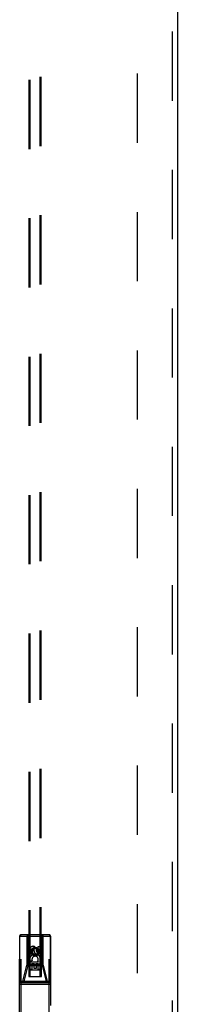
# Model space of a CAD drawing. Header units: inches. Extents: x 0 to 253, y 0 to 164.
# Tile 35 of 97: x 74.19 to 77.38, y 82.95 to 102.79. Entities that reach past the tile are written whole.
import ezdxf

# ---------------------------------------------------------------- set-up
doc = ezdxf.new("R2010")
doc.units = ezdxf.units.IN
doc.header["$LTSCALE"] = 13.939812
doc.header["$MEASUREMENT"] = 0
doc.linetypes.add('HIDDEN', pattern=[0.2, 0.1, -0.1])
doc.layers.add('DEFAULT_2', color=8, linetype='HIDDEN')
doc.layers.add('LEFTHAND_DOOR_ASSEMBLY', color=7, linetype='CONTINUOUS')

msp = doc.modelspace()

# ---------------------------------------------------------------- linework, layer by layer
at = {"layer": 'DEFAULT_2', "color": 8, "linetype": 'HIDDEN'}
msp.add_line((76.566, 115.641), (76.566, 47.044), dxfattribs=at)
at = {"layer": 'LEFTHAND_DOOR_ASSEMBLY', "color": 8, "linetype": 'HIDDEN'}
for p, q in [((77.275, 116.489), (77.275, 46.197)), ((74.379, 115.515), (74.379, 83.514)), ((74.399, 115.515), (74.399, 83.514)), ((74.609, 83.514), (74.609, 115.515)), ((74.629, 83.514), (74.629, 115.515)), ((74.191, 82.468), (74.191, 84.325)), ((74.191, 84.325), (74.816, 84.325)), ((74.198, 83.42), (74.198, 84.325)), ((74.221, 82.468), (74.221, 84.355)), ((74.786, 84.355), (74.221, 84.355)), ((74.34, 84.325), (74.34, 83.743)), ((74.374, 84.325), (74.344, 84.355)), ((74.363, 83.734), (74.363, 84.355)), ((74.374, 84.325), (74.377, 83.515)), ((74.63, 83.515), (74.634, 84.325)), ((74.634, 84.325), (74.664, 84.355)), ((74.645, 83.734), (74.645, 84.355)), ((74.668, 83.743), (74.668, 84.325)), ((74.786, 82.468), (74.786, 84.355)), ((74.809, 84.325), (74.809, 83.42)), ((74.816, 84.325), (74.816, 82.468)), ((74.568, 84.03), (74.568, 84.122)), ((74.568, 84.122), (74.61, 84.122)), ((74.61, 84.122), (74.61, 84.03)), ((74.397, 83.966), (74.397, 84.058)), ((74.44, 83.966), (74.397, 83.966)), ((74.44, 84.058), (74.44, 83.966)), ((74.504, 84.087), (74.441, 84.051)), ((74.441, 84.051), (74.441, 83.979)), ((74.441, 84.051), (74.451, 84.045)), ((74.441, 83.979), (74.451, 83.985)), ((74.441, 83.979), (74.504, 83.943)), ((74.504, 84.076), (74.451, 84.045)), ((74.451, 84.045), (74.451, 83.985)), ((74.451, 83.985), (74.504, 83.955)), ((74.483, 84.03), (74.483, 84.058)), ((74.504, 84.087), (74.504, 84.076)), ((74.566, 84.051), (74.504, 84.087)), ((74.556, 84.045), (74.504, 84.076)), ((74.504, 83.955), (74.556, 83.985)), ((74.504, 83.943), (74.566, 83.979)), ((74.504, 83.943), (74.504, 83.955)), ((74.524, 84.072), (74.524, 84.026)), ((74.566, 84.051), (74.556, 84.045)), ((74.556, 83.985), (74.556, 84.045)), ((74.566, 83.979), (74.556, 83.985)), ((74.566, 83.979), (74.566, 84.051)), ((74.258, 83.42), (74.34, 83.743)), ((74.282, 83.412), (74.363, 83.734)), ((74.34, 83.743), (74.668, 83.743)), ((74.363, 83.734), (74.645, 83.734)), ((74.631, 83.765), (74.376, 83.765)), ((74.397, 83.653), (74.397, 83.809)), ((74.397, 83.809), (74.575, 83.809)), ((74.445, 83.834), (74.406, 83.817)), ((74.44, 83.767), (74.44, 83.653)), ((74.482, 83.767), (74.44, 83.767)), ((74.482, 83.675), (74.482, 83.767)), ((74.524, 83.767), (74.524, 83.675)), ((74.568, 83.767), (74.524, 83.767)), ((74.575, 83.809), (74.556, 83.822)), ((74.568, 83.653), (74.568, 83.767)), ((74.6, 83.813), (74.598, 83.809)), ((74.598, 83.809), (74.61, 83.809)), ((74.61, 83.809), (74.61, 83.653)), ((74.645, 83.734), (74.726, 83.412)), ((74.668, 83.743), (74.749, 83.42)), ((74.377, 83.515), (74.63, 83.515)), ((74.38, 83.517), (74.381, 83.517)), ((74.381, 83.517), (74.385, 83.517)), ((74.386, 83.514), (74.382, 83.514)), ((74.385, 83.517), (74.397, 83.517)), ((74.399, 83.514), (74.386, 83.514)), ((74.44, 83.653), (74.397, 83.653)), ((74.397, 83.517), (74.609, 83.517)), ((74.399, 83.514), (74.609, 83.514)), ((74.589, 83.64), (74.419, 83.64)), ((74.524, 83.675), (74.482, 83.675)), ((74.61, 83.653), (74.568, 83.653)), ((74.609, 83.517), (74.622, 83.517)), ((74.622, 83.517), (74.626, 83.517)), ((74.627, 83.514), (74.623, 83.514)), ((74.628, 83.514), (74.627, 83.514)), ((74.191, 83.42), (74.816, 83.42)), ((74.191, 83.36), (74.816, 83.36)), ((74.786, 83.39), (74.221, 83.39)), ((74.282, 83.39), (74.282, 83.412)), ((74.726, 83.412), (74.282, 83.412)), ((74.726, 83.39), (74.726, 83.412))]:
    msp.add_line(p, q, dxfattribs=at)
at = {"layer": 'LEFTHAND_DOOR_ASSEMBLY', "color": 3, "linetype": 'Continuous'}
msp.add_line((77.379, 116.489), (77.379, 46.197), dxfattribs=at)
at = {"layer": 'LEFTHAND_DOOR_ASSEMBLY', "color": 8, "linetype": 'HIDDEN'}
for points in [[(74.198, 84.325), (74.199, 84.33), (74.199, 84.335), (74.201, 84.339), (74.203, 84.343), (74.205, 84.347), (74.208, 84.35), (74.211, 84.352), (74.214, 84.354), (74.218, 84.355), (74.221, 84.355)], [(74.363, 84.355), (74.359, 84.355), (74.356, 84.354), (74.352, 84.352), (74.349, 84.35), (74.347, 84.347), (74.344, 84.343), (74.342, 84.339), (74.341, 84.335), (74.34, 84.33), (74.34, 84.325)], [(74.668, 84.325), (74.668, 84.33), (74.667, 84.335), (74.665, 84.339), (74.663, 84.343), (74.661, 84.347), (74.658, 84.35), (74.655, 84.352), (74.652, 84.354), (74.648, 84.355), (74.645, 84.355)], [(74.786, 84.355), (74.79, 84.355), (74.793, 84.354), (74.797, 84.352), (74.8, 84.35), (74.803, 84.347), (74.805, 84.343), (74.807, 84.339), (74.808, 84.335), (74.809, 84.33), (74.809, 84.325)], [(74.34, 83.743), (74.343, 83.741), (74.346, 83.74), (74.35, 83.738), (74.354, 83.737), (74.358, 83.735), (74.363, 83.734)], [(74.668, 83.743), (74.665, 83.741), (74.661, 83.74), (74.658, 83.738), (74.653, 83.737), (74.649, 83.735), (74.645, 83.734)], [(74.379, 83.517), (74.379, 83.517), (74.379, 83.517), (74.38, 83.517)], [(74.382, 83.514), (74.38, 83.514), (74.38, 83.514), (74.379, 83.514), (74.379, 83.514), (74.379, 83.514)], [(74.623, 83.514), (74.611, 83.514), (74.609, 83.514)], [(74.626, 83.517), (74.628, 83.517), (74.628, 83.517), (74.629, 83.517), (74.629, 83.517), (74.629, 83.517)], [(74.629, 83.514), (74.629, 83.514), (74.629, 83.514), (74.628, 83.514)], [(74.221, 83.39), (74.218, 83.391), (74.214, 83.392), (74.211, 83.394), (74.208, 83.396), (74.205, 83.399), (74.203, 83.403), (74.201, 83.407), (74.199, 83.411), (74.199, 83.416), (74.198, 83.42)], [(74.282, 83.39), (74.278, 83.391), (74.274, 83.392), (74.271, 83.394), (74.268, 83.396), (74.265, 83.399), (74.263, 83.403), (74.261, 83.407), (74.26, 83.411), (74.259, 83.416), (74.258, 83.42)], [(74.258, 83.42), (74.261, 83.419), (74.265, 83.417), (74.269, 83.416), (74.273, 83.414), (74.277, 83.413), (74.282, 83.412)], [(74.749, 83.42), (74.749, 83.416), (74.748, 83.411), (74.747, 83.407), (74.745, 83.403), (74.742, 83.399), (74.74, 83.396), (74.737, 83.394), (74.733, 83.392), (74.73, 83.391), (74.726, 83.39)], [(74.749, 83.42), (74.746, 83.419), (74.743, 83.417), (74.739, 83.416), (74.735, 83.414), (74.731, 83.413), (74.726, 83.412)], [(74.809, 83.42), (74.809, 83.416), (74.808, 83.411), (74.807, 83.407), (74.805, 83.403), (74.803, 83.399), (74.8, 83.396), (74.797, 83.394), (74.793, 83.392), (74.79, 83.391), (74.786, 83.39)]]:
    msp.add_lwpolyline(points, dxfattribs=at)
for radius in [0.085, 0.0845, 0.0745]:
    msp.add_circle((74.504, 84.015), radius, dxfattribs=at)
for centre, radius, start, end in [((74.221, 84.325), 0.03, 90, 180), ((74.786, 84.325), 0.03, 0, 90), ((74.462, 84.058), 0.0644, 12.2995, 180.0775), ((74.504, 83.859), 0.107, 334.2636, 203.4027), ((74.462, 84.058), 0.0219, 359.9011, 180), ((74.504, 83.859), 0.0639, 324.8895, 203.4026), ((74.547, 84.03), 0.0635, 180, 360), ((74.546, 84.03), 0.0219, 190.307, 360), ((74.419, 83.6), 0.04, 90, 180), ((74.419, 83.555), 0.04, 180, 270), ((74.589, 83.6), 0.04, 0, 90), ((74.589, 83.555), 0.04, 270, 360), ((74.221, 83.42), 0.03, 180, 270), ((74.786, 83.42), 0.03, 270, 360)]:
    msp.add_arc(centre, radius, start, end, dxfattribs=at)

doc.saveas('drawing.dxf')
